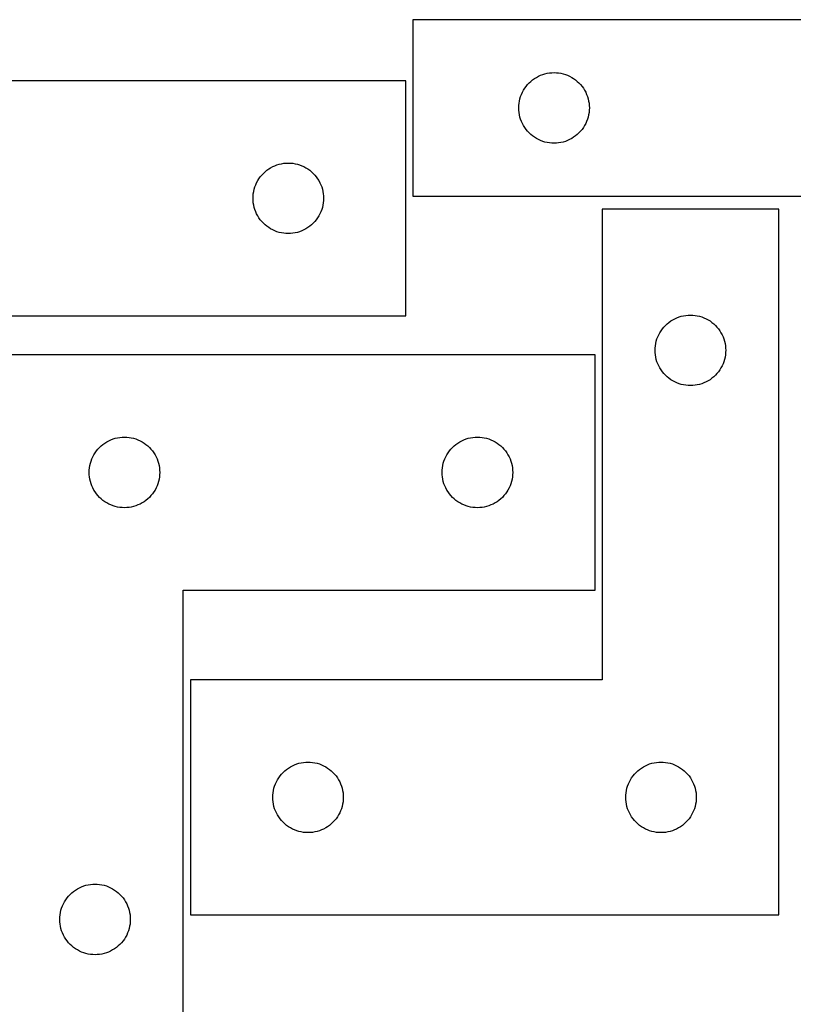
# Model space of a CAD drawing. Header units: millimetres. Extents: x 7 to 1243, y 7 to 1293.
# Tile 16 of 20: x 537 to 734, y 1042 to 1293. Entities that reach past the tile are written whole.
import ezdxf

# ---------------------------------------------------------------- set-up
doc = ezdxf.new("R2010")
doc.units = ezdxf.units.MM
doc.layers.add('CUT', color=7, linetype='CONTINUOUS', true_color=0x000000)

msp = doc.modelspace()

# ---------------------------------------------------------------- linework, layer by layer
at = {"layer": 'CUT'}
for p, q in [((817.188808, 1293.089146), (637.188808, 1293.089146)), ((637.188808, 1293.089146), (637.188808, 1248.089146)), ((668.188676, 1278.072373), (668.688808, 1278.383375)), ((668.688808, 1278.383375), (669.20821, 1278.661001)), ((669.20821, 1278.661001), (669.744657, 1278.904062)), ((669.744657, 1278.904062), (670.295853, 1279.111517)), ((670.295853, 1279.111517), (670.859437, 1279.282479)), ((670.859437, 1279.282479), (671.432995, 1279.416214)), ((671.432995, 1279.416214), (672.014073, 1279.51215)), ((672.014073, 1279.51215), (672.60018, 1279.569877)), ((672.60018, 1279.569877), (673.188808, 1279.589146)), ((673.188808, 1279.589146), (673.777436, 1279.569877)), ((673.777436, 1279.569877), (674.363544, 1279.51215)), ((674.363544, 1279.51215), (674.944621, 1279.416214)), ((674.944621, 1279.416214), (675.51818, 1279.282479)), ((675.51818, 1279.282479), (676.081763, 1279.111517)), ((676.081763, 1279.111517), (676.632959, 1278.904062)), ((676.632959, 1278.904062), (677.169406, 1278.661001)), ((677.169406, 1278.661001), (677.688808, 1278.383375)), ((677.688808, 1278.383375), (678.18894, 1278.072373)), ((635.437218, 1277.538113), (485.437218, 1277.538113)), ((635.437218, 1217.538113), (635.437218, 1277.538113)), ((665.39458, 1275.089146), (665.705582, 1275.589278)), ((665.705582, 1275.589278), (666.048628, 1276.067999)), ((666.048628, 1276.067999), (666.42225, 1276.523259)), ((666.42225, 1276.523259), (666.824847, 1276.953107)), ((666.824847, 1276.953107), (667.254696, 1277.355704)), ((667.254696, 1277.355704), (667.709955, 1277.729326)), ((667.709955, 1277.729326), (668.188676, 1278.072373)), ((678.18894, 1278.072373), (678.667661, 1277.729326)), ((678.667661, 1277.729326), (679.122921, 1277.355704)), ((679.122921, 1277.355704), (679.552769, 1276.953107)), ((679.552769, 1276.953107), (679.955367, 1276.523259)), ((679.955367, 1276.523259), (680.328988, 1276.067999)), ((680.328988, 1276.067999), (680.672035, 1275.589278)), ((680.672035, 1275.589278), (680.983037, 1275.089146)), ((664.495476, 1272.918518), (664.666437, 1273.482101)), ((664.666437, 1273.482101), (664.873892, 1274.033297)), ((664.873892, 1274.033297), (665.116954, 1274.569744)), ((665.116954, 1274.569744), (665.39458, 1275.089146)), ((680.983037, 1275.089146), (681.260663, 1274.569744)), ((681.260663, 1274.569744), (681.503724, 1274.033297)), ((681.503724, 1274.033297), (681.711179, 1273.482101)), ((681.711179, 1273.482101), (681.882141, 1272.918518)), ((664.188808, 1270.589146), (664.208078, 1271.177774)), ((664.208078, 1270.000518), (664.188808, 1270.589146)), ((664.208078, 1271.177774), (664.265804, 1271.763882)), ((664.265804, 1271.763882), (664.361741, 1272.344959)), ((664.361741, 1272.344959), (664.495476, 1272.918518)), ((681.882141, 1272.918518), (682.015876, 1272.344959)), ((682.015876, 1272.344959), (682.111812, 1271.763882)), ((682.111812, 1271.763882), (682.169539, 1271.177774)), ((682.169539, 1271.177774), (682.188808, 1270.589146)), ((682.188808, 1270.589146), (682.169539, 1270.000518)), ((664.265804, 1269.414411), (664.208078, 1270.000518)), ((664.361741, 1268.833333), (664.265804, 1269.414411)), ((664.495476, 1268.259775), (664.361741, 1268.833333)), ((664.666437, 1267.696191), (664.495476, 1268.259775)), ((681.882141, 1268.259775), (681.711179, 1267.696191)), ((682.015876, 1268.833333), (681.882141, 1268.259775)), ((682.111812, 1269.414411), (682.015876, 1268.833333)), ((682.169539, 1270.000518), (682.111812, 1269.414411)), ((664.873892, 1267.144995), (664.666437, 1267.696191)), ((665.116954, 1266.608548), (664.873892, 1267.144995)), ((665.39458, 1266.089146), (665.116954, 1266.608548)), ((665.705582, 1265.589014), (665.39458, 1266.089146)), ((666.048628, 1265.110293), (665.705582, 1265.589014)), ((680.672035, 1265.589014), (680.328988, 1265.110293)), ((680.983037, 1266.089146), (680.672035, 1265.589014)), ((681.260663, 1266.608548), (680.983037, 1266.089146)), ((681.503724, 1267.144995), (681.260663, 1266.608548)), ((681.711179, 1267.696191), (681.503724, 1267.144995)), ((666.42225, 1264.655034), (666.048628, 1265.110293)), ((666.824847, 1264.225185), (666.42225, 1264.655034)), ((667.254696, 1263.822588), (666.824847, 1264.225185)), ((667.709955, 1263.448966), (667.254696, 1263.822588)), ((668.188676, 1263.10592), (667.709955, 1263.448966)), ((668.688808, 1262.794918), (668.188676, 1263.10592)), ((678.18894, 1263.10592), (677.688808, 1262.794918)), ((678.667661, 1263.448966), (678.18894, 1263.10592)), ((679.122921, 1263.822588), (678.667661, 1263.448966)), ((679.552769, 1264.225185), (679.122921, 1263.822588)), ((679.955367, 1264.655034), (679.552769, 1264.225185)), ((680.328988, 1265.110293), (679.955367, 1264.655034)), ((669.20821, 1262.517292), (668.688808, 1262.794918)), ((669.744657, 1262.27423), (669.20821, 1262.517292)), ((670.295853, 1262.066775), (669.744657, 1262.27423)), ((670.859437, 1261.895814), (670.295853, 1262.066775)), ((671.432995, 1261.762079), (670.859437, 1261.895814)), ((672.014073, 1261.666142), (671.432995, 1261.762079)), ((672.60018, 1261.608416), (672.014073, 1261.666142)), ((673.188808, 1261.589146), (672.60018, 1261.608416)), ((673.777436, 1261.608416), (673.188808, 1261.589146)), ((674.363544, 1261.666142), (673.777436, 1261.608416)), ((674.944621, 1261.762079), (674.363544, 1261.666142)), ((675.51818, 1261.895814), (674.944621, 1261.762079)), ((676.081763, 1262.066775), (675.51818, 1261.895814)), ((676.632959, 1262.27423), (676.081763, 1262.066775)), ((677.169406, 1262.517292), (676.632959, 1262.27423)), ((677.688808, 1262.794918), (677.169406, 1262.517292)), ((600.937218, 1255.332342), (601.45662, 1255.609968)), ((601.45662, 1255.609968), (601.993067, 1255.853029)), ((601.993067, 1255.853029), (602.544263, 1256.060484)), ((602.544263, 1256.060484), (603.107847, 1256.231446)), ((603.107847, 1256.231446), (603.681405, 1256.365181)), ((603.681405, 1256.365181), (604.262482, 1256.461117)), ((604.262482, 1256.461117), (604.84859, 1256.518844)), ((604.84859, 1256.518844), (605.437218, 1256.538113)), ((605.437218, 1256.538113), (606.025846, 1256.518844)), ((606.025846, 1256.518844), (606.611954, 1256.461117)), ((606.611954, 1256.461117), (607.193031, 1256.365181)), ((607.193031, 1256.365181), (607.76659, 1256.231446)), ((607.76659, 1256.231446), (608.330173, 1256.060484)), ((608.330173, 1256.060484), (608.881369, 1255.853029)), ((608.881369, 1255.853029), (609.417816, 1255.609968)), ((609.417816, 1255.609968), (609.937218, 1255.332342)), ((597.953992, 1252.538245), (598.297038, 1253.016966)), ((598.297038, 1253.016966), (598.67066, 1253.472226)), ((598.67066, 1253.472226), (599.073257, 1253.902074)), ((599.073257, 1253.902074), (599.503106, 1254.304671)), ((599.503106, 1254.304671), (599.958365, 1254.678293)), ((599.958365, 1254.678293), (600.437086, 1255.02134)), ((600.437086, 1255.02134), (600.937218, 1255.332342)), ((609.937218, 1255.332342), (610.43735, 1255.02134)), ((610.43735, 1255.02134), (610.916071, 1254.678293)), ((610.916071, 1254.678293), (611.371331, 1254.304671)), ((611.371331, 1254.304671), (611.801179, 1253.902074)), ((611.801179, 1253.902074), (612.203776, 1253.472226)), ((612.203776, 1253.472226), (612.577398, 1253.016966)), ((612.577398, 1253.016966), (612.920445, 1252.538245)), ((596.914847, 1250.431068), (597.122302, 1250.982264)), ((597.122302, 1250.982264), (597.365363, 1251.518711)), ((597.365363, 1251.518711), (597.64299, 1252.038113)), ((597.64299, 1252.038113), (597.953992, 1252.538245)), ((612.920445, 1252.538245), (613.231447, 1252.038113)), ((613.231447, 1252.038113), (613.509073, 1251.518711)), ((613.509073, 1251.518711), (613.752134, 1250.982264)), ((613.752134, 1250.982264), (613.959589, 1250.431068)), ((596.437218, 1247.538113), (596.456488, 1248.126741)), ((596.456488, 1248.126741), (596.514214, 1248.712849)), ((596.514214, 1248.712849), (596.610151, 1249.293926)), ((596.610151, 1249.293926), (596.743886, 1249.867485)), ((596.743886, 1249.867485), (596.914847, 1250.431068)), ((613.959589, 1250.431068), (614.130551, 1249.867485)), ((614.130551, 1249.867485), (614.264286, 1249.293926)), ((614.264286, 1249.293926), (614.360222, 1248.712849)), ((614.360222, 1248.712849), (614.417948, 1248.126741)), ((614.417948, 1248.126741), (614.437218, 1247.538113)), ((637.188808, 1248.089146), (757.188808, 1248.089146)), ((596.456488, 1246.949485), (596.437218, 1247.538113)), ((596.514214, 1246.363377), (596.456488, 1246.949485)), ((596.610151, 1245.7823), (596.514214, 1246.363377)), ((596.743886, 1245.208742), (596.610151, 1245.7823)), ((614.264286, 1245.7823), (614.130551, 1245.208742)), ((614.360222, 1246.363377), (614.264286, 1245.7823)), ((614.417948, 1246.949485), (614.360222, 1246.363377)), ((614.437218, 1247.538113), (614.417948, 1246.949485)), ((596.914847, 1244.645158), (596.743886, 1245.208742)), ((597.122302, 1244.093962), (596.914847, 1244.645158)), ((597.365363, 1243.557515), (597.122302, 1244.093962)), ((597.64299, 1243.038113), (597.365363, 1243.557515)), ((597.953992, 1242.537981), (597.64299, 1243.038113)), ((613.231447, 1243.038113), (612.920445, 1242.537981)), ((613.509073, 1243.557515), (613.231447, 1243.038113)), ((613.752134, 1244.093962), (613.509073, 1243.557515)), ((613.959589, 1244.645158), (613.752134, 1244.093962)), ((614.130551, 1245.208742), (613.959589, 1244.645158)), ((730.463408, 1244.768343), (685.463408, 1244.768343)), ((685.463408, 1244.768343), (685.463408, 1124.768343)), ((730.463408, 1064.768343), (730.463408, 1244.768343)), ((598.297038, 1242.05926), (597.953992, 1242.537981)), ((598.67066, 1241.604001), (598.297038, 1242.05926)), ((599.073257, 1241.174152), (598.67066, 1241.604001)), ((599.503106, 1240.771555), (599.073257, 1241.174152)), ((599.958365, 1240.397933), (599.503106, 1240.771555)), ((611.371331, 1240.771555), (610.916071, 1240.397933)), ((611.801179, 1241.174152), (611.371331, 1240.771555)), ((612.203776, 1241.604001), (611.801179, 1241.174152)), ((612.577398, 1242.05926), (612.203776, 1241.604001)), ((612.920445, 1242.537981), (612.577398, 1242.05926)), ((600.437086, 1240.054887), (599.958365, 1240.397933)), ((600.937218, 1239.743885), (600.437086, 1240.054887)), ((601.45662, 1239.466259), (600.937218, 1239.743885)), ((601.993067, 1239.223197), (601.45662, 1239.466259)), ((602.544263, 1239.015742), (601.993067, 1239.223197)), ((603.107847, 1238.844781), (602.544263, 1239.015742)), ((603.681405, 1238.711046), (603.107847, 1238.844781)), ((604.262482, 1238.615109), (603.681405, 1238.711046)), ((604.84859, 1238.557383), (604.262482, 1238.615109)), ((605.437218, 1238.538113), (604.84859, 1238.557383)), ((606.025846, 1238.557383), (605.437218, 1238.538113)), ((606.611954, 1238.615109), (606.025846, 1238.557383)), ((607.193031, 1238.711046), (606.611954, 1238.615109)), ((607.76659, 1238.844781), (607.193031, 1238.711046)), ((608.330173, 1239.015742), (607.76659, 1238.844781)), ((608.881369, 1239.223197), (608.330173, 1239.015742)), ((609.417816, 1239.466259), (608.881369, 1239.223197)), ((609.937218, 1239.743885), (609.417816, 1239.466259)), ((610.43735, 1240.054887), (609.937218, 1239.743885)), ((610.916071, 1240.397933), (610.43735, 1240.054887)), ((530.437218, 1217.538113), (635.437218, 1217.538113)), ((701.599447, 1215.132304), (702.029295, 1215.534901)), ((702.029295, 1215.534901), (702.484555, 1215.908523)), ((702.484555, 1215.908523), (702.963276, 1216.251569)), ((702.963276, 1216.251569), (703.463408, 1216.562571)), ((703.463408, 1216.562571), (703.98281, 1216.840197)), ((703.98281, 1216.840197), (704.519257, 1217.083258)), ((704.519257, 1217.083258), (705.070453, 1217.290714)), ((705.070453, 1217.290714), (705.634036, 1217.461675)), ((705.634036, 1217.461675), (706.207595, 1217.59541)), ((706.207595, 1217.59541), (706.788672, 1217.691346)), ((706.788672, 1217.691346), (707.37478, 1217.749073)), ((707.37478, 1217.749073), (707.963408, 1217.768343)), ((707.963408, 1217.768343), (708.552036, 1217.749073)), ((708.552036, 1217.749073), (709.138144, 1217.691346)), ((709.138144, 1217.691346), (709.719221, 1217.59541)), ((709.719221, 1217.59541), (710.292779, 1217.461675)), ((710.292779, 1217.461675), (710.856363, 1217.290714)), ((710.856363, 1217.290714), (711.407559, 1217.083258)), ((711.407559, 1217.083258), (711.944006, 1216.840197)), ((711.944006, 1216.840197), (712.463408, 1216.562571)), ((712.463408, 1216.562571), (712.96354, 1216.251569)), ((712.96354, 1216.251569), (713.442261, 1215.908523)), ((713.442261, 1215.908523), (713.89752, 1215.534901)), ((713.89752, 1215.534901), (714.327369, 1215.132304)), ((699.891553, 1212.748941), (700.169179, 1213.268343)), ((700.169179, 1213.268343), (700.480181, 1213.768475)), ((700.480181, 1213.768475), (700.823228, 1214.247196)), ((700.823228, 1214.247196), (701.19685, 1214.702455)), ((701.19685, 1214.702455), (701.599447, 1215.132304)), ((714.327369, 1215.132304), (714.729966, 1214.702455)), ((714.729966, 1214.702455), (715.103588, 1214.247196)), ((715.103588, 1214.247196), (715.446634, 1213.768475)), ((715.446634, 1213.768475), (715.757636, 1213.268343)), ((715.757636, 1213.268343), (716.035262, 1212.748941)), ((699.040404, 1209.943078), (699.13634, 1210.524156)), ((699.13634, 1210.524156), (699.270075, 1211.097714)), ((699.270075, 1211.097714), (699.441037, 1211.661298)), ((699.441037, 1211.661298), (699.648492, 1212.212494)), ((699.648492, 1212.212494), (699.891553, 1212.748941)), ((716.035262, 1212.748941), (716.278324, 1212.212494)), ((716.278324, 1212.212494), (716.485779, 1211.661298)), ((716.485779, 1211.661298), (716.65674, 1211.097714)), ((716.65674, 1211.097714), (716.790475, 1210.524156)), ((716.790475, 1210.524156), (716.886412, 1209.943078)), ((698.963408, 1208.768343), (698.982678, 1209.356971)), ((698.982678, 1208.179715), (698.963408, 1208.768343)), ((698.982678, 1209.356971), (699.040404, 1209.943078)), ((699.040404, 1207.593607), (698.982678, 1208.179715)), ((716.886412, 1209.943078), (716.944138, 1209.356971)), ((716.944138, 1208.179715), (716.886412, 1207.593607)), ((716.944138, 1209.356971), (716.963408, 1208.768343)), ((716.963408, 1208.768343), (716.944138, 1208.179715)), ((683.654259, 1207.640896), (533.654259, 1207.640896)), ((683.654259, 1147.640896), (683.654259, 1207.640896)), ((699.13634, 1207.01253), (699.040404, 1207.593607)), ((699.270075, 1206.438971), (699.13634, 1207.01253)), ((699.441037, 1205.875387), (699.270075, 1206.438971)), ((699.648492, 1205.324192), (699.441037, 1205.875387)), ((699.891553, 1204.787744), (699.648492, 1205.324192)), ((716.278324, 1205.324192), (716.035262, 1204.787744)), ((716.485779, 1205.875387), (716.278324, 1205.324192)), ((716.65674, 1206.438971), (716.485779, 1205.875387)), ((716.790475, 1207.01253), (716.65674, 1206.438971)), ((716.886412, 1207.593607), (716.790475, 1207.01253)), ((700.169179, 1204.268343), (699.891553, 1204.787744)), ((700.480181, 1203.768211), (700.169179, 1204.268343)), ((700.823228, 1203.28949), (700.480181, 1203.768211)), ((701.19685, 1202.83423), (700.823228, 1203.28949)), ((701.599447, 1202.404382), (701.19685, 1202.83423)), ((714.729966, 1202.83423), (714.327369, 1202.404382)), ((715.103588, 1203.28949), (714.729966, 1202.83423)), ((715.446634, 1203.768211), (715.103588, 1203.28949)), ((715.757636, 1204.268343), (715.446634, 1203.768211)), ((716.035262, 1204.787744), (715.757636, 1204.268343)), ((702.029295, 1202.001784), (701.599447, 1202.404382)), ((702.484555, 1201.628163), (702.029295, 1202.001784)), ((702.963276, 1201.285116), (702.484555, 1201.628163)), ((703.463408, 1200.974114), (702.963276, 1201.285116)), ((703.98281, 1200.696488), (703.463408, 1200.974114)), ((704.519257, 1200.453427), (703.98281, 1200.696488)), ((705.070453, 1200.245972), (704.519257, 1200.453427)), ((711.407559, 1200.453427), (710.856363, 1200.245972)), ((711.944006, 1200.696488), (711.407559, 1200.453427)), ((712.463408, 1200.974114), (711.944006, 1200.696488)), ((712.96354, 1201.285116), (712.463408, 1200.974114)), ((713.442261, 1201.628163), (712.96354, 1201.285116)), ((713.89752, 1202.001784), (713.442261, 1201.628163)), ((714.327369, 1202.404382), (713.89752, 1202.001784)), ((705.634036, 1200.07501), (705.070453, 1200.245972)), ((706.207595, 1199.941275), (705.634036, 1200.07501)), ((706.788672, 1199.845339), (706.207595, 1199.941275)), ((707.37478, 1199.787612), (706.788672, 1199.845339)), ((707.963408, 1199.768343), (707.37478, 1199.787612)), ((708.552036, 1199.787612), (707.963408, 1199.768343)), ((709.138144, 1199.845339), (708.552036, 1199.787612)), ((709.719221, 1199.941275), (709.138144, 1199.845339)), ((710.292779, 1200.07501), (709.719221, 1199.941275)), ((710.856363, 1200.245972), (710.292779, 1200.07501)), ((558.654127, 1185.124123), (559.154259, 1185.435125)), ((559.154259, 1185.435125), (559.673661, 1185.712751)), ((559.673661, 1185.712751), (560.210108, 1185.955812)), ((560.210108, 1185.955812), (560.761304, 1186.163268)), ((560.761304, 1186.163268), (561.324888, 1186.334229)), ((561.324888, 1186.334229), (561.898446, 1186.467964)), ((561.898446, 1186.467964), (562.479523, 1186.5639)), ((562.479523, 1186.5639), (563.065631, 1186.621627)), ((563.065631, 1186.621627), (563.654259, 1186.640896)), ((563.654259, 1186.640896), (564.242887, 1186.621627)), ((564.242887, 1186.621627), (564.828995, 1186.5639)), ((564.828995, 1186.5639), (565.410072, 1186.467964)), ((565.410072, 1186.467964), (565.983631, 1186.334229)), ((565.983631, 1186.334229), (566.547214, 1186.163268)), ((566.547214, 1186.163268), (567.09841, 1185.955812)), ((567.09841, 1185.955812), (567.634857, 1185.712751)), ((567.634857, 1185.712751), (568.154259, 1185.435125)), ((568.154259, 1185.435125), (568.654391, 1185.124123)), ((648.654127, 1185.124123), (649.154259, 1185.435125)), ((649.154259, 1185.435125), (649.673661, 1185.712751)), ((649.673661, 1185.712751), (650.210108, 1185.955812)), ((650.210108, 1185.955812), (650.761304, 1186.163268)), ((650.761304, 1186.163268), (651.324888, 1186.334229)), ((651.324888, 1186.334229), (651.898446, 1186.467964)), ((651.898446, 1186.467964), (652.479523, 1186.5639)), ((652.479523, 1186.5639), (653.065631, 1186.621627)), ((653.065631, 1186.621627), (653.654259, 1186.640896)), ((653.654259, 1186.640896), (654.242887, 1186.621627)), ((654.242887, 1186.621627), (654.828995, 1186.5639)), ((654.828995, 1186.5639), (655.410072, 1186.467964)), ((655.410072, 1186.467964), (655.983631, 1186.334229)), ((655.983631, 1186.334229), (656.547214, 1186.163268)), ((656.547214, 1186.163268), (657.09841, 1185.955812)), ((657.09841, 1185.955812), (657.634857, 1185.712751)), ((657.634857, 1185.712751), (658.154259, 1185.435125)), ((658.154259, 1185.435125), (658.654391, 1185.124123)), ((556.171033, 1182.641029), (556.514079, 1183.119749)), ((556.514079, 1183.119749), (556.887701, 1183.575009)), ((556.887701, 1183.575009), (557.290298, 1184.004857)), ((557.290298, 1184.004857), (557.720147, 1184.407455)), ((557.720147, 1184.407455), (558.175406, 1184.781076)), ((558.175406, 1184.781076), (558.654127, 1185.124123)), ((568.654391, 1185.124123), (569.133112, 1184.781076)), ((569.133112, 1184.781076), (569.588372, 1184.407455)), ((569.588372, 1184.407455), (570.01822, 1184.004857)), ((570.01822, 1184.004857), (570.420817, 1183.575009)), ((570.420817, 1183.575009), (570.794439, 1183.119749)), ((570.794439, 1183.119749), (571.137486, 1182.641029)), ((646.171033, 1182.641029), (646.514079, 1183.119749)), ((646.514079, 1183.119749), (646.887701, 1183.575009)), ((646.887701, 1183.575009), (647.290298, 1184.004857)), ((647.290298, 1184.004857), (647.720147, 1184.407455)), ((647.720147, 1184.407455), (648.175406, 1184.781076)), ((648.175406, 1184.781076), (648.654127, 1185.124123)), ((658.654391, 1185.124123), (659.133112, 1184.781076)), ((659.133112, 1184.781076), (659.588372, 1184.407455)), ((659.588372, 1184.407455), (660.01822, 1184.004857)), ((660.01822, 1184.004857), (660.420817, 1183.575009)), ((660.420817, 1183.575009), (660.794439, 1183.119749)), ((660.794439, 1183.119749), (661.137486, 1182.641029)), ((554.960927, 1179.970268), (555.131888, 1180.533852)), ((555.131888, 1180.533852), (555.339343, 1181.085047)), ((555.339343, 1181.085047), (555.582405, 1181.621495)), ((555.582405, 1181.621495), (555.860031, 1182.140896)), ((555.860031, 1182.140896), (556.171033, 1182.641029)), ((571.137486, 1182.641029), (571.448488, 1182.140896)), ((571.448488, 1182.140896), (571.726114, 1181.621495)), ((571.726114, 1181.621495), (571.969175, 1181.085047)), ((571.969175, 1181.085047), (572.17663, 1180.533852)), ((572.17663, 1180.533852), (572.347592, 1179.970268)), ((644.960927, 1179.970268), (645.131888, 1180.533852)), ((645.131888, 1180.533852), (645.339343, 1181.085047)), ((645.339343, 1181.085047), (645.582405, 1181.621495)), ((645.582405, 1181.621495), (645.860031, 1182.140896)), ((645.860031, 1182.140896), (646.171033, 1182.641029)), ((661.137486, 1182.641029), (661.448488, 1182.140896)), ((661.448488, 1182.140896), (661.726114, 1181.621495)), ((661.726114, 1181.621495), (661.969175, 1181.085047)), ((661.969175, 1181.085047), (662.17663, 1180.533852)), ((662.17663, 1180.533852), (662.347592, 1179.970268)), ((554.654259, 1177.640896), (554.673529, 1178.229525)), ((554.673529, 1178.229525), (554.731255, 1178.815632)), ((554.731255, 1178.815632), (554.827192, 1179.396709)), ((554.827192, 1179.396709), (554.960927, 1179.970268)), ((572.347592, 1179.970268), (572.481327, 1179.396709)), ((572.481327, 1179.396709), (572.577263, 1178.815632)), ((572.577263, 1178.815632), (572.634989, 1178.229525)), ((572.634989, 1178.229525), (572.654259, 1177.640896)), ((644.654259, 1177.640896), (644.673529, 1178.229525)), ((644.673529, 1178.229525), (644.731255, 1178.815632)), ((644.731255, 1178.815632), (644.827192, 1179.396709)), ((644.827192, 1179.396709), (644.960927, 1179.970268)), ((662.347592, 1179.970268), (662.481327, 1179.396709)), ((662.481327, 1179.396709), (662.577263, 1178.815632)), ((662.577263, 1178.815632), (662.634989, 1178.229525)), ((662.634989, 1178.229525), (662.654259, 1177.640896)), ((554.673529, 1177.052268), (554.654259, 1177.640896)), ((554.731255, 1176.466161), (554.673529, 1177.052268)), ((554.827192, 1175.885084), (554.731255, 1176.466161)), ((554.960927, 1175.311525), (554.827192, 1175.885084)), ((555.131888, 1174.747941), (554.960927, 1175.311525)), ((572.347592, 1175.311525), (572.17663, 1174.747941)), ((572.481327, 1175.885084), (572.347592, 1175.311525)), ((572.577263, 1176.466161), (572.481327, 1175.885084)), ((572.634989, 1177.052268), (572.577263, 1176.466161)), ((572.654259, 1177.640896), (572.634989, 1177.052268)), ((644.673529, 1177.052268), (644.654259, 1177.640896)), ((644.731255, 1176.466161), (644.673529, 1177.052268)), ((644.827192, 1175.885084), (644.731255, 1176.466161)), ((644.960927, 1175.311525), (644.827192, 1175.885084)), ((645.131888, 1174.747941), (644.960927, 1175.311525)), ((662.347592, 1175.311525), (662.17663, 1174.747941)), ((662.481327, 1175.885084), (662.347592, 1175.311525)), ((662.577263, 1176.466161), (662.481327, 1175.885084)), ((662.634989, 1177.052268), (662.577263, 1176.466161)), ((662.654259, 1177.640896), (662.634989, 1177.052268)), ((555.339343, 1174.196746), (555.131888, 1174.747941)), ((555.582405, 1173.660298), (555.339343, 1174.196746)), ((555.860031, 1173.140896), (555.582405, 1173.660298)), ((556.171033, 1172.640764), (555.860031, 1173.140896)), ((556.514079, 1172.162044), (556.171033, 1172.640764)), ((571.137486, 1172.640764), (570.794439, 1172.162044)), ((571.448488, 1173.140896), (571.137486, 1172.640764)), ((571.726114, 1173.660298), (571.448488, 1173.140896)), ((571.969175, 1174.196746), (571.726114, 1173.660298)), ((572.17663, 1174.747941), (571.969175, 1174.196746)), ((645.339343, 1174.196746), (645.131888, 1174.747941)), ((645.582405, 1173.660298), (645.339343, 1174.196746)), ((645.860031, 1173.140896), (645.582405, 1173.660298)), ((646.171033, 1172.640764), (645.860031, 1173.140896)), ((646.514079, 1172.162044), (646.171033, 1172.640764)), ((661.137486, 1172.640764), (660.794439, 1172.162044)), ((661.448488, 1173.140896), (661.137486, 1172.640764)), ((661.726114, 1173.660298), (661.448488, 1173.140896)), ((661.969175, 1174.196746), (661.726114, 1173.660298)), ((662.17663, 1174.747941), (661.969175, 1174.196746)), ((556.887701, 1171.706784), (556.514079, 1172.162044)), ((557.290298, 1171.276935), (556.887701, 1171.706784)), ((557.720147, 1170.874338), (557.290298, 1171.276935)), ((558.175406, 1170.500716), (557.720147, 1170.874338)), ((558.654127, 1170.15767), (558.175406, 1170.500716)), ((559.154259, 1169.846668), (558.654127, 1170.15767)), ((568.654391, 1170.15767), (568.154259, 1169.846668)), ((569.133112, 1170.500716), (568.654391, 1170.15767)), ((569.588372, 1170.874338), (569.133112, 1170.500716)), ((570.01822, 1171.276935), (569.588372, 1170.874338)), ((570.420817, 1171.706784), (570.01822, 1171.276935)), ((570.794439, 1172.162044), (570.420817, 1171.706784)), ((646.887701, 1171.706784), (646.514079, 1172.162044)), ((647.290298, 1171.276935), (646.887701, 1171.706784)), ((647.720147, 1170.874338), (647.290298, 1171.276935)), ((648.175406, 1170.500716), (647.720147, 1170.874338)), ((648.654127, 1170.15767), (648.175406, 1170.500716)), ((649.154259, 1169.846668), (648.654127, 1170.15767)), ((658.654391, 1170.15767), (658.154259, 1169.846668)), ((659.133112, 1170.500716), (658.654391, 1170.15767)), ((659.588372, 1170.874338), (659.133112, 1170.500716)), ((660.01822, 1171.276935), (659.588372, 1170.874338)), ((660.420817, 1171.706784), (660.01822, 1171.276935)), ((660.794439, 1172.162044), (660.420817, 1171.706784)), ((559.673661, 1169.569042), (559.154259, 1169.846668)), ((560.210108, 1169.325981), (559.673661, 1169.569042)), ((560.761304, 1169.118525), (560.210108, 1169.325981)), ((561.324888, 1168.947564), (560.761304, 1169.118525)), ((561.898446, 1168.813829), (561.324888, 1168.947564)), ((562.479523, 1168.717893), (561.898446, 1168.813829)), ((563.065631, 1168.660166), (562.479523, 1168.717893)), ((563.654259, 1168.640896), (563.065631, 1168.660166)), ((564.242887, 1168.660166), (563.654259, 1168.640896)), ((564.828995, 1168.717893), (564.242887, 1168.660166)), ((565.410072, 1168.813829), (564.828995, 1168.717893)), ((565.983631, 1168.947564), (565.410072, 1168.813829)), ((566.547214, 1169.118525), (565.983631, 1168.947564)), ((567.09841, 1169.325981), (566.547214, 1169.118525)), ((567.634857, 1169.569042), (567.09841, 1169.325981)), ((568.154259, 1169.846668), (567.634857, 1169.569042)), ((649.673661, 1169.569042), (649.154259, 1169.846668)), ((650.210108, 1169.325981), (649.673661, 1169.569042)), ((650.761304, 1169.118525), (650.210108, 1169.325981)), ((651.324888, 1168.947564), (650.761304, 1169.118525)), ((651.898446, 1168.813829), (651.324888, 1168.947564)), ((652.479523, 1168.717893), (651.898446, 1168.813829)), ((653.065631, 1168.660166), (652.479523, 1168.717893)), ((653.654259, 1168.640896), (653.065631, 1168.660166)), ((654.242887, 1168.660166), (653.654259, 1168.640896)), ((654.828995, 1168.717893), (654.242887, 1168.660166)), ((655.410072, 1168.813829), (654.828995, 1168.717893)), ((655.983631, 1168.947564), (655.410072, 1168.813829)), ((656.547214, 1169.118525), (655.983631, 1168.947564)), ((657.09841, 1169.325981), (656.547214, 1169.118525)), ((657.634857, 1169.569042), (657.09841, 1169.325981)), ((658.154259, 1169.846668), (657.634857, 1169.569042)), ((578.654259, 1027.640896), (578.654259, 1147.640896)), ((578.654259, 1147.640896), (683.654259, 1147.640896)), ((685.463408, 1124.768343), (580.463408, 1124.768343)), ((580.463408, 1124.768343), (580.463408, 1064.768343)), ((605.463276, 1102.251569), (605.963408, 1102.562571)), ((605.963408, 1102.562571), (606.48281, 1102.840197)), ((606.48281, 1102.840197), (607.019257, 1103.083258)), ((607.019257, 1103.083258), (607.570453, 1103.290714)), ((607.570453, 1103.290714), (608.134036, 1103.461675)), ((608.134036, 1103.461675), (608.707595, 1103.59541)), ((608.707595, 1103.59541), (609.288672, 1103.691346)), ((609.288672, 1103.691346), (609.87478, 1103.749073)), ((609.87478, 1103.749073), (610.463408, 1103.768343)), ((610.463408, 1103.768343), (611.052036, 1103.749073)), ((611.052036, 1103.749073), (611.638144, 1103.691346)), ((611.638144, 1103.691346), (612.219221, 1103.59541)), ((612.219221, 1103.59541), (612.792779, 1103.461675)), ((612.792779, 1103.461675), (613.356363, 1103.290714)), ((613.356363, 1103.290714), (613.907559, 1103.083258)), ((613.907559, 1103.083258), (614.444006, 1102.840197)), ((614.444006, 1102.840197), (614.963408, 1102.562571)), ((614.963408, 1102.562571), (615.46354, 1102.251569)), ((695.463276, 1102.251569), (695.963408, 1102.562571)), ((695.963408, 1102.562571), (696.48281, 1102.840197)), ((696.48281, 1102.840197), (697.019257, 1103.083258)), ((697.019257, 1103.083258), (697.570453, 1103.290714)), ((697.570453, 1103.290714), (698.134036, 1103.461675)), ((698.134036, 1103.461675), (698.707595, 1103.59541)), ((698.707595, 1103.59541), (699.288672, 1103.691346)), ((699.288672, 1103.691346), (699.87478, 1103.749073)), ((699.87478, 1103.749073), (700.463408, 1103.768343)), ((700.463408, 1103.768343), (701.052036, 1103.749073)), ((701.052036, 1103.749073), (701.638144, 1103.691346)), ((701.638144, 1103.691346), (702.219221, 1103.59541)), ((702.219221, 1103.59541), (702.792779, 1103.461675)), ((702.792779, 1103.461675), (703.356363, 1103.290714)), ((703.356363, 1103.290714), (703.907559, 1103.083258)), ((703.907559, 1103.083258), (704.444006, 1102.840197)), ((704.444006, 1102.840197), (704.963408, 1102.562571)), ((704.963408, 1102.562571), (705.46354, 1102.251569)), ((602.980181, 1099.768475), (603.323228, 1100.247196)), ((603.323228, 1100.247196), (603.69685, 1100.702455)), ((603.69685, 1100.702455), (604.099447, 1101.132304)), ((604.099447, 1101.132304), (604.529295, 1101.534901)), ((604.529295, 1101.534901), (604.984555, 1101.908523)), ((604.984555, 1101.908523), (605.463276, 1102.251569)), ((615.46354, 1102.251569), (615.942261, 1101.908523)), ((615.942261, 1101.908523), (616.39752, 1101.534901)), ((616.39752, 1101.534901), (616.827369, 1101.132304)), ((616.827369, 1101.132304), (617.229966, 1100.702455)), ((617.229966, 1100.702455), (617.603588, 1100.247196)), ((617.603588, 1100.247196), (617.946634, 1099.768475)), ((692.980181, 1099.768475), (693.323228, 1100.247196)), ((693.323228, 1100.247196), (693.69685, 1100.702455)), ((693.69685, 1100.702455), (694.099447, 1101.132304)), ((694.099447, 1101.132304), (694.529295, 1101.534901)), ((694.529295, 1101.534901), (694.984555, 1101.908523)), ((694.984555, 1101.908523), (695.463276, 1102.251569)), ((705.46354, 1102.251569), (705.942261, 1101.908523)), ((705.942261, 1101.908523), (706.39752, 1101.534901)), ((706.39752, 1101.534901), (706.827369, 1101.132304)), ((706.827369, 1101.132304), (707.229966, 1100.702455)), ((707.229966, 1100.702455), (707.603588, 1100.247196)), ((707.603588, 1100.247196), (707.946634, 1099.768475)), ((601.770075, 1097.097714), (601.941037, 1097.661298)), ((601.941037, 1097.661298), (602.148492, 1098.212494)), ((602.148492, 1098.212494), (602.391553, 1098.748941)), ((602.391553, 1098.748941), (602.669179, 1099.268343)), ((602.669179, 1099.268343), (602.980181, 1099.768475)), ((617.946634, 1099.768475), (618.257636, 1099.268343)), ((618.257636, 1099.268343), (618.535262, 1098.748941)), ((618.535262, 1098.748941), (618.778324, 1098.212494)), ((618.778324, 1098.212494), (618.985779, 1097.661298)), ((618.985779, 1097.661298), (619.15674, 1097.097714)), ((691.770075, 1097.097714), (691.941037, 1097.661298)), ((691.941037, 1097.661298), (692.148492, 1098.212494)), ((692.148492, 1098.212494), (692.391553, 1098.748941)), ((692.391553, 1098.748941), (692.669179, 1099.268343)), ((692.669179, 1099.268343), (692.980181, 1099.768475)), ((707.946634, 1099.768475), (708.257636, 1099.268343)), ((708.257636, 1099.268343), (708.535262, 1098.748941)), ((708.535262, 1098.748941), (708.778324, 1098.212494)), ((708.778324, 1098.212494), (708.985779, 1097.661298)), ((708.985779, 1097.661298), (709.15674, 1097.097714)), ((601.463408, 1094.768343), (601.482678, 1095.356971)), ((601.482678, 1095.356971), (601.540404, 1095.943078)), ((601.540404, 1095.943078), (601.63634, 1096.524156)), ((601.63634, 1096.524156), (601.770075, 1097.097714)), ((619.15674, 1097.097714), (619.290475, 1096.524156)), ((619.290475, 1096.524156), (619.386412, 1095.943078)), ((619.386412, 1095.943078), (619.444138, 1095.356971)), ((619.444138, 1095.356971), (619.463408, 1094.768343)), ((691.463408, 1094.768343), (691.482678, 1095.356971)), ((691.482678, 1095.356971), (691.540404, 1095.943078)), ((691.540404, 1095.943078), (691.63634, 1096.524156)), ((691.63634, 1096.524156), (691.770075, 1097.097714)), ((709.15674, 1097.097714), (709.290475, 1096.524156)), ((709.290475, 1096.524156), (709.386412, 1095.943078)), ((709.386412, 1095.943078), (709.444138, 1095.356971)), ((709.444138, 1095.356971), (709.463408, 1094.768343)), ((601.482678, 1094.179715), (601.463408, 1094.768343)), ((601.540404, 1093.593607), (601.482678, 1094.179715)), ((601.63634, 1093.01253), (601.540404, 1093.593607)), ((601.770075, 1092.438971), (601.63634, 1093.01253)), ((601.941037, 1091.875387), (601.770075, 1092.438971)), ((619.15674, 1092.438971), (618.985779, 1091.875387)), ((619.290475, 1093.01253), (619.15674, 1092.438971)), ((619.386412, 1093.593607), (619.290475, 1093.01253)), ((619.444138, 1094.179715), (619.386412, 1093.593607)), ((619.463408, 1094.768343), (619.444138, 1094.179715)), ((691.482678, 1094.179715), (691.463408, 1094.768343)), ((691.540404, 1093.593607), (691.482678, 1094.179715)), ((691.63634, 1093.01253), (691.540404, 1093.593607)), ((691.770075, 1092.438971), (691.63634, 1093.01253)), ((691.941037, 1091.875387), (691.770075, 1092.438971)), ((709.15674, 1092.438971), (708.985779, 1091.875387)), ((709.290475, 1093.01253), (709.15674, 1092.438971)), ((709.386412, 1093.593607), (709.290475, 1093.01253)), ((709.444138, 1094.179715), (709.386412, 1093.593607)), ((709.463408, 1094.768343), (709.444138, 1094.179715)), ((602.148492, 1091.324192), (601.941037, 1091.875387)), ((602.391553, 1090.787744), (602.148492, 1091.324192)), ((602.669179, 1090.268343), (602.391553, 1090.787744)), ((602.980181, 1089.768211), (602.669179, 1090.268343)), ((618.257636, 1090.268343), (617.946634, 1089.768211)), ((618.535262, 1090.787744), (618.257636, 1090.268343)), ((618.778324, 1091.324192), (618.535262, 1090.787744)), ((618.985779, 1091.875387), (618.778324, 1091.324192)), ((692.148492, 1091.324192), (691.941037, 1091.875387)), ((692.391553, 1090.787744), (692.148492, 1091.324192)), ((692.669179, 1090.268343), (692.391553, 1090.787744)), ((692.980181, 1089.768211), (692.669179, 1090.268343)), ((708.257636, 1090.268343), (707.946634, 1089.768211)), ((708.535262, 1090.787744), (708.257636, 1090.268343)), ((708.778324, 1091.324192), (708.535262, 1090.787744)), ((708.985779, 1091.875387), (708.778324, 1091.324192)), ((603.323228, 1089.28949), (602.980181, 1089.768211)), ((603.69685, 1088.83423), (603.323228, 1089.28949)), ((604.099447, 1088.404382), (603.69685, 1088.83423)), ((604.529295, 1088.001784), (604.099447, 1088.404382)), ((604.984555, 1087.628163), (604.529295, 1088.001784)), ((605.463276, 1087.285116), (604.984555, 1087.628163)), ((605.963408, 1086.974114), (605.463276, 1087.285116)), ((615.46354, 1087.285116), (614.963408, 1086.974114)), ((615.942261, 1087.628163), (615.46354, 1087.285116)), ((616.39752, 1088.001784), (615.942261, 1087.628163)), ((616.827369, 1088.404382), (616.39752, 1088.001784)), ((617.229966, 1088.83423), (616.827369, 1088.404382)), ((617.603588, 1089.28949), (617.229966, 1088.83423)), ((617.946634, 1089.768211), (617.603588, 1089.28949)), ((693.323228, 1089.28949), (692.980181, 1089.768211)), ((693.69685, 1088.83423), (693.323228, 1089.28949)), ((694.099447, 1088.404382), (693.69685, 1088.83423)), ((694.529295, 1088.001784), (694.099447, 1088.404382)), ((694.984555, 1087.628163), (694.529295, 1088.001784)), ((695.463276, 1087.285116), (694.984555, 1087.628163)), ((695.963408, 1086.974114), (695.463276, 1087.285116)), ((705.46354, 1087.285116), (704.963408, 1086.974114)), ((705.942261, 1087.628163), (705.46354, 1087.285116)), ((706.39752, 1088.001784), (705.942261, 1087.628163)), ((706.827369, 1088.404382), (706.39752, 1088.001784)), ((707.229966, 1088.83423), (706.827369, 1088.404382)), ((707.603588, 1089.28949), (707.229966, 1088.83423)), ((707.946634, 1089.768211), (707.603588, 1089.28949)), ((606.48281, 1086.696488), (605.963408, 1086.974114)), ((607.019257, 1086.453427), (606.48281, 1086.696488)), ((607.570453, 1086.245972), (607.019257, 1086.453427)), ((608.134036, 1086.07501), (607.570453, 1086.245972)), ((608.707595, 1085.941275), (608.134036, 1086.07501)), ((609.288672, 1085.845339), (608.707595, 1085.941275)), ((609.87478, 1085.787612), (609.288672, 1085.845339)), ((610.463408, 1085.768343), (609.87478, 1085.787612)), ((611.052036, 1085.787612), (610.463408, 1085.768343)), ((611.638144, 1085.845339), (611.052036, 1085.787612)), ((612.219221, 1085.941275), (611.638144, 1085.845339)), ((612.792779, 1086.07501), (612.219221, 1085.941275)), ((613.356363, 1086.245972), (612.792779, 1086.07501)), ((613.907559, 1086.453427), (613.356363, 1086.245972)), ((614.444006, 1086.696488), (613.907559, 1086.453427)), ((614.963408, 1086.974114), (614.444006, 1086.696488)), ((696.48281, 1086.696488), (695.963408, 1086.974114)), ((697.019257, 1086.453427), (696.48281, 1086.696488)), ((697.570453, 1086.245972), (697.019257, 1086.453427)), ((698.134036, 1086.07501), (697.570453, 1086.245972)), ((698.707595, 1085.941275), (698.134036, 1086.07501)), ((699.288672, 1085.845339), (698.707595, 1085.941275)), ((699.87478, 1085.787612), (699.288672, 1085.845339)), ((700.463408, 1085.768343), (699.87478, 1085.787612)), ((701.052036, 1085.787612), (700.463408, 1085.768343)), ((701.638144, 1085.845339), (701.052036, 1085.787612)), ((702.219221, 1085.941275), (701.638144, 1085.845339)), ((702.792779, 1086.07501), (702.219221, 1085.941275)), ((703.356363, 1086.245972), (702.792779, 1086.07501)), ((703.907559, 1086.453427), (703.356363, 1086.245972)), ((704.444006, 1086.696488), (703.907559, 1086.453427)), ((704.963408, 1086.974114), (704.444006, 1086.696488)), ((553.261304, 1072.163268), (553.824888, 1072.334229)), ((553.824888, 1072.334229), (554.398446, 1072.467964)), ((554.398446, 1072.467964), (554.979523, 1072.5639)), ((554.979523, 1072.5639), (555.565631, 1072.621627)), ((555.565631, 1072.621627), (556.154259, 1072.640896)), ((556.154259, 1072.640896), (556.742887, 1072.621627)), ((556.742887, 1072.621627), (557.328995, 1072.5639)), ((557.328995, 1072.5639), (557.910072, 1072.467964)), ((557.910072, 1072.467964), (558.483631, 1072.334229)), ((558.483631, 1072.334229), (559.047214, 1072.163268)), ((549.387701, 1069.575009), (549.790298, 1070.004857)), ((549.790298, 1070.004857), (550.220147, 1070.407455)), ((550.220147, 1070.407455), (550.675406, 1070.781076)), ((550.675406, 1070.781076), (551.154127, 1071.124123)), ((551.154127, 1071.124123), (551.654259, 1071.435125)), ((551.654259, 1071.435125), (552.173661, 1071.712751)), ((552.173661, 1071.712751), (552.710108, 1071.955812)), ((552.710108, 1071.955812), (553.261304, 1072.163268)), ((559.047214, 1072.163268), (559.59841, 1071.955812)), ((559.59841, 1071.955812), (560.134857, 1071.712751)), ((560.134857, 1071.712751), (560.654259, 1071.435125)), ((560.654259, 1071.435125), (561.154391, 1071.124123)), ((561.154391, 1071.124123), (561.633112, 1070.781076)), ((561.633112, 1070.781076), (562.088372, 1070.407455)), ((562.088372, 1070.407455), (562.51822, 1070.004857)), ((562.51822, 1070.004857), (562.920817, 1069.575009)), ((547.839343, 1067.085047), (548.082405, 1067.621495)), ((548.082405, 1067.621495), (548.360031, 1068.140896)), ((548.360031, 1068.140896), (548.671033, 1068.641029)), ((548.671033, 1068.641029), (549.014079, 1069.119749)), ((549.014079, 1069.119749), (549.387701, 1069.575009)), ((562.920817, 1069.575009), (563.294439, 1069.119749)), ((563.294439, 1069.119749), (563.637486, 1068.641029)), ((563.637486, 1068.641029), (563.948488, 1068.140896)), ((563.948488, 1068.140896), (564.226114, 1067.621495)), ((564.226114, 1067.621495), (564.469175, 1067.085047)), ((547.173529, 1064.229525), (547.231255, 1064.815632)), ((547.231255, 1064.815632), (547.327192, 1065.396709)), ((547.327192, 1065.396709), (547.460927, 1065.970268)), ((547.460927, 1065.970268), (547.631888, 1066.533852)), ((547.631888, 1066.533852), (547.839343, 1067.085047)), ((564.469175, 1067.085047), (564.67663, 1066.533852)), ((564.67663, 1066.533852), (564.847592, 1065.970268)), ((564.847592, 1065.970268), (564.981327, 1065.396709)), ((564.981327, 1065.396709), (565.077263, 1064.815632)), ((565.077263, 1064.815632), (565.134989, 1064.229525)), ((580.463408, 1064.768343), (730.463408, 1064.768343)), ((547.154259, 1063.640896), (547.173529, 1064.229525)), ((547.173529, 1063.052268), (547.154259, 1063.640896)), ((547.231255, 1062.466161), (547.173529, 1063.052268)), ((547.327192, 1061.885084), (547.231255, 1062.466161)), ((565.077263, 1062.466161), (564.981327, 1061.885084)), ((565.134989, 1063.052268), (565.077263, 1062.466161)), ((565.134989, 1064.229525), (565.154259, 1063.640896)), ((565.154259, 1063.640896), (565.134989, 1063.052268)), ((547.460927, 1061.311525), (547.327192, 1061.885084)), ((547.631888, 1060.747941), (547.460927, 1061.311525)), ((547.839343, 1060.196746), (547.631888, 1060.747941)), ((548.082405, 1059.660298), (547.839343, 1060.196746)), ((548.360031, 1059.140896), (548.082405, 1059.660298)), ((564.226114, 1059.660298), (563.948488, 1059.140896)), ((564.469175, 1060.196746), (564.226114, 1059.660298)), ((564.67663, 1060.747941), (564.469175, 1060.196746)), ((564.847592, 1061.311525), (564.67663, 1060.747941)), ((564.981327, 1061.885084), (564.847592, 1061.311525)), ((548.671033, 1058.640764), (548.360031, 1059.140896)), ((549.014079, 1058.162044), (548.671033, 1058.640764)), ((549.387701, 1057.706784), (549.014079, 1058.162044)), ((549.790298, 1057.276935), (549.387701, 1057.706784)), ((550.220147, 1056.874338), (549.790298, 1057.276935)), ((562.51822, 1057.276935), (562.088372, 1056.874338)), ((562.920817, 1057.706784), (562.51822, 1057.276935)), ((563.294439, 1058.162044), (562.920817, 1057.706784)), ((563.637486, 1058.640764), (563.294439, 1058.162044)), ((563.948488, 1059.140896), (563.637486, 1058.640764)), ((550.675406, 1056.500716), (550.220147, 1056.874338)), ((551.154127, 1056.15767), (550.675406, 1056.500716)), ((551.654259, 1055.846668), (551.154127, 1056.15767)), ((552.173661, 1055.569042), (551.654259, 1055.846668)), ((552.710108, 1055.325981), (552.173661, 1055.569042)), ((553.261304, 1055.118525), (552.710108, 1055.325981)), ((553.824888, 1054.947564), (553.261304, 1055.118525)), ((554.398446, 1054.813829), (553.824888, 1054.947564)), ((554.979523, 1054.717893), (554.398446, 1054.813829)), ((555.565631, 1054.660166), (554.979523, 1054.717893)), ((556.154259, 1054.640896), (555.565631, 1054.660166)), ((556.742887, 1054.660166), (556.154259, 1054.640896)), ((557.328995, 1054.717893), (556.742887, 1054.660166)), ((557.910072, 1054.813829), (557.328995, 1054.717893)), ((558.483631, 1054.947564), (557.910072, 1054.813829)), ((559.047214, 1055.118525), (558.483631, 1054.947564)), ((559.59841, 1055.325981), (559.047214, 1055.118525)), ((560.134857, 1055.569042), (559.59841, 1055.325981)), ((560.654259, 1055.846668), (560.134857, 1055.569042)), ((561.154391, 1056.15767), (560.654259, 1055.846668)), ((561.633112, 1056.500716), (561.154391, 1056.15767)), ((562.088372, 1056.874338), (561.633112, 1056.500716))]:
    msp.add_line(p, q, dxfattribs=at)

doc.saveas('drawing.dxf')
